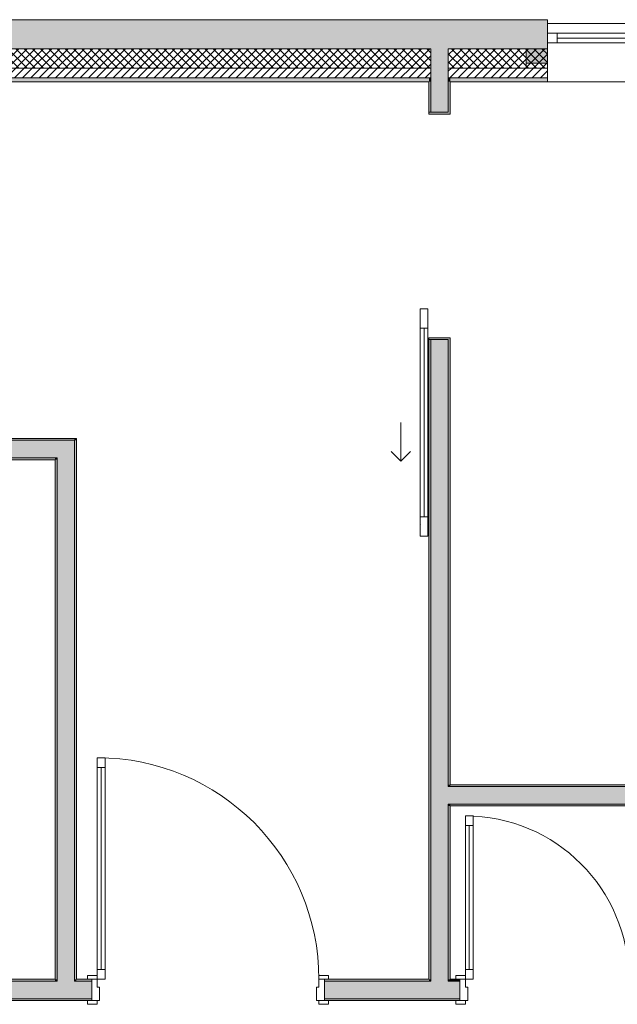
# Model space of a CAD drawing. Header units: millimetres. Extents: x -40968 to 11883, y -17757 to 4746.
# Tile 3 of 31: x -25995 to -22910, y -17103 to -12019. Entities that reach past the tile are written whole.
import ezdxf

# ---------------------------------------------------------------- set-up
doc = ezdxf.new("R2010")
doc.units = ezdxf.units.MM
doc.header["$MEASUREMENT"] = 0
for name, color, linetype in [('12_FAÇ_Façana', 7, 'Continuous'), ('Puertas Archicad', 7, 'Continuous'), ('Ventanas Archicad', 7, 'Continuous')]:
    doc.layers.add(name, color=color, linetype=linetype)
for name, color, linetype, lineweight, true_color in [('12_FAÇ_Façana_Pluma_Nº__102', 7, 'Continuous', 5, 0xcccccc), ('12_FAÇ_Façana_Pluma_Nº__174', 7, 'Continuous', 13, 0xe4ad2c), ('12_FAÇ_Façana_Pluma_Nº__176', 7, 'Continuous', 15, 0x93a0c6), ('12_FAÇ_Façana_Pluma_Nº__43', 7, 'Continuous', 5, 0xa4a4a6), ('Puertas Archicad_Pluma_Nº__3', 7, 'Continuous', 5, 0xa4a4a4), ('Ventanas Archicad_Pluma_Nº__23', 7, 'Continuous', 5, 0xa4a4a6), ('Ventanas Archicad_Pluma_Nº__3', 7, 'Continuous', 5, 0xa4a4a4), ('Ventanas Archicad_Pluma_Nº__43', 7, 'Continuous', 5, 0xa4a4a6)]:
    doc.layers.add(name, color=color, linetype=linetype, lineweight=lineweight, true_color=true_color)
for name, color, linetype, lineweight in [('12_FAÇ_Façana_Pluma_Nº__2', 8, 'Continuous', 5), ('12_FAÇ_Façana_Pluma_Nº__7', 7, 'Continuous', 5), ('Puertas Archicad_Pluma_Nº__1', 7, 'Continuous', 5), ('Puertas Archicad_Pluma_Nº__7', 7, 'Continuous', 5), ('Ventanas Archicad_Pluma_Nº__7', 7, 'Continuous', 5)]:
    doc.layers.add(name, color=color, linetype=linetype, lineweight=lineweight)
pattern_1 = [(45, (0, 0), (-21.213203, 21.213203), [])]
pattern_2 = [(45, (0, 0), (-21.213203, 21.213203), []), (135, (0, 0), (21.213203, 21.213203), [])]
pattern_3 = [(0, (0, 0), (0, 75), [0, -75])]
pattern_4 = [(0, (0, 0), (0, 779.42), [48.75, -401.25]), (0, (225, 389.7), (0, 779.42), [48.75, -401.25]), (60, (0, 0), (-675, 389.7), [48.75, -401.25]), (60, (450, 0), (-675, 389.7), [48.75, -401.25]), (120, (48.75, 0), (675, 389.7), [48.75, -401.25]), (120, (498.75, 0), (675, 389.7), [48.75, -401.25]), (0, (0, 75), (0, 150), [0, -150, 0, -225]), (45, (75, 75), (-106.066, 106.066), [0, -112.5, 0, -187.5])]

# ---------------------------------------------------------------- blocks, each defined once
blk = doc.blocks.new('Muro_32_1', base_point=(-23271.1, -12339))
at = {"layer": '12_FAÇ_Façana_Pluma_Nº__102', "linetype": 'Continuous', "lineweight": 0, "true_color": 0xe5e5e5}
for points in [[(-23872.7, -12019), (-26492.5, -12019), (-26492.5, -12169), (-23872.7, -12169)], [(-23872.7, -12169), (-23782.7, -12169), (-23782.7, -12019), (-23872.7, -12019)], [(-23782.7, -12169), (-23271.1, -12169), (-23271.1, -12019), (-23782.7, -12019)]]:
    blk.add_hatch(color=254, dxfattribs=at).paths.add_polyline_path(points)
at = {"layer": '12_FAÇ_Façana_Pluma_Nº__174', "linetype": 'Continuous', "lineweight": 13, "true_color": 0xe4ad2c}
h = blk.add_hatch(dxfattribs=at)
h.set_pattern_fill('SATE_Aislamiento_0001', color=42, style=0, pattern_type=2)
h.set_pattern_definition(pattern_2)
h.paths.add_polyline_path([(-23872.7, -12169), (-26492.5, -12169), (-26492.5, -12269), (-23872.7, -12269)])
h = blk.add_hatch(dxfattribs=at)
h.set_pattern_fill('SATE_Aislamiento_0001', color=42, style=0, pattern_type=2)
h.set_pattern_definition(pattern_2)
h.paths.add_polyline_path([(-23782.7, -12269), (-23271.1, -12269), (-23271.1, -12169), (-23782.7, -12169)])
at = {"layer": '12_FAÇ_Façana_Pluma_Nº__176', "linetype": 'Continuous', "lineweight": 0, "true_color": 0x495063}
for points in [[(-23882.7, -12319), (-26492.5, -12319), (-26492.5, -12339), (-23882.7, -12339)], [(-23882.7, -12339), (-23872.7, -12339), (-23872.7, -12319), (-23882.7, -12319)], [(-23782.7, -12339), (-23772.7, -12339), (-23772.7, -12319), (-23782.7, -12319)], [(-23772.7, -12339), (-23271.1, -12339), (-23271.1, -12319), (-23772.7, -12319)]]:
    blk.add_hatch(color=251, dxfattribs=at).paths.add_polyline_path(points)
at = {"layer": '12_FAÇ_Façana_Pluma_Nº__2', "linetype": 'Continuous', "lineweight": 5}
h = blk.add_hatch(dxfattribs=at)
h.set_pattern_fill('Ceramic_0001', color=8, style=0, pattern_type=2)
h.set_pattern_definition(pattern_1)
h.paths.add_polyline_path([(-23872.7, -12269), (-26492.5, -12269), (-26492.5, -12319), (-23872.7, -12319)])
h = blk.add_hatch(dxfattribs=at)
h.set_pattern_fill('Ceramic_0001', color=8, style=0, pattern_type=2)
h.set_pattern_definition(pattern_1)
h.paths.add_polyline_path([(-23782.7, -12319), (-23271.1, -12319), (-23271.1, -12269), (-23782.7, -12269)])
at = {"layer": '12_FAÇ_Façana_Pluma_Nº__7', "color": 7, "linetype": 'Continuous', "lineweight": 5}
for p, q in [((-26492.5, -12169), (-23872.7, -12169)), ((-23872.7, -12169), (-23872.7, -12269)), ((-23782.7, -12269), (-23782.7, -12169)), ((-23782.7, -12169), (-23271.1, -12169)), ((-26492.5, -12269), (-23872.7, -12269)), ((-23872.7, -12269), (-23872.7, -12319)), ((-23782.7, -12319), (-23782.7, -12269)), ((-23782.7, -12269), (-23271.1, -12269)), ((-26492.5, -12319), (-23872.7, -12319)), ((-23872.7, -12319), (-23872.7, -12339)), ((-23782.7, -12339), (-23782.7, -12319)), ((-23782.7, -12319), (-23271.1, -12319))]:
    blk.add_line(p, q, dxfattribs=at)
at = {"layer": '12_FAÇ_Façana_Pluma_Nº__7', "color": 7, "linetype": 'Continuous', "lineweight": 5, "flags": 128}
for points in [[(-23271.1, -12019), (-26492.5, -12019)], [(-26492.5, -12019), (-26492.5, -12339)], [(-23271.1, -12059), (-23271.1, -12019)], [(-26492.5, -12339), (-23882.7, -12339)], [(-23772.7, -12339), (-23271.1, -12339)]]:
    blk.add_lwpolyline(points, dxfattribs=at)
blk = doc.blocks.new('Ventana Vertical Multi-Faja 27_10')
at = {"layer": 'Ventanas Archicad_Pluma_Nº__23', "color": 253, "linetype": 'Continuous', "lineweight": 5, "true_color": 0xa4a4a6}
for p, q in [((-600, 0), (-550, 0)), ((-550, 0), (-550, -50)), ((550, -50), (550, 0)), ((550, 0), (600, 0)), ((-550, -50), (-600, -50)), ((600, -50), (550, -50))]:
    blk.add_line(p, q, dxfattribs=at)
at = {"layer": 'Ventanas Archicad_Pluma_Nº__3', "color": 253, "linetype": 'Continuous', "lineweight": 5, "true_color": 0xa4a4a4}
for p, q in [((-600, 50), (600, 50)), ((-550, 0), (550, 0)), ((-550, -25), (550, -25)), ((550, -50), (-550, -50)), ((-600, -250), (600, -250))]:
    blk.add_line(p, q, dxfattribs=at)
at = {"layer": 'Ventanas Archicad_Pluma_Nº__43', "color": 253, "linetype": 'Continuous', "lineweight": 5, "true_color": 0xa4a4a6}
for p, q in [((-600, -180), (-600, -155)), ((600, -180), (600, -155))]:
    blk.add_line(p, q, dxfattribs=at)
at = {"layer": 'Ventanas Archicad_Pluma_Nº__7', "color": 7, "linetype": 'Continuous', "lineweight": 5}
for p, q in [((-600, 50), (-600, 30)), ((-600, 30), (-600, 0)), ((-600, 30), (-600, 0)), ((-600, 0), (-600, -50)), ((-600, 0), (-600, -50)), ((-600, 0), (-600, -50)), ((-600, 0), (-600, -50)), ((600, 50), (600, 30)), ((600, 30), (600, 0)), ((600, 30), (600, 0)), ((600, 0), (600, -50)), ((600, 0), (600, -50)), ((600, 0), (600, -50)), ((600, 0), (600, -50)), ((-600, -50), (-600, -80)), ((-600, -50), (-600, -80)), ((600, -50), (600, -80)), ((600, -50), (600, -80)), ((-600, -80), (-600, -155)), ((-600, -80), (-600, -155)), ((600, -80), (600, -155)), ((600, -80), (600, -155)), ((-600, -180), (-600, -230)), ((600, -180), (600, -230)), ((-600, -230), (-600, -250)), ((600, -230), (600, -250))]:
    blk.add_line(p, q, dxfattribs=at)
blk = doc.blocks.new('Muro_33_1', base_point=(-22076.1, -12339))
at = {"layer": '12_FAÇ_Façana', "linetype": 'Continuous', "lineweight": 0, "true_color": 0x000000}
h = blk.add_hatch(dxfattribs=at)
h.set_pattern_fill('Yeso_0001', color=18, style=0, pattern_type=2)
h.set_pattern_definition(pattern_3)
h.paths.add_polyline_path([(-23271.1, -12269), (-23271.1, -12244), (-23381.1, -12244), (-23381.1, -12269)])
h = blk.add_hatch(dxfattribs=at)
h.set_pattern_fill('Yeso_0001', color=18, style=0, pattern_type=2)
h.set_pattern_definition(pattern_3)
h.paths.add_polyline_path([(-22071.1, -12269), (-21961.1, -12269), (-21961.1, -12244), (-22071.1, -12244)])
at = {"layer": '12_FAÇ_Façana_Pluma_Nº__102', "linetype": 'Continuous', "lineweight": 0, "true_color": 0xe5e5e5}
for points in [[(-23381.1, -12169), (-23381.1, -12244), (-23271.1, -12244), (-23271.1, -12059)], [(-21961.1, -12169), (-22071.1, -12059), (-22071.1, -12244), (-21961.1, -12244)]]:
    blk.add_hatch(color=254, dxfattribs=at).paths.add_polyline_path(points)
at = {"layer": '12_FAÇ_Façana_Pluma_Nº__43', "color": 253, "linetype": 'Continuous', "lineweight": 5, "true_color": 0xa4a4a6}
for p, q in [((-23381.1, -12244), (-23381.1, -12269)), ((-23271.1, -12244), (-23381.1, -12244)), ((-23271.1, -12269), (-23271.1, -12244)), ((-22071.1, -12269), (-22071.1, -12244)), ((-22071.1, -12244), (-21961.1, -12244)), ((-21961.1, -12244), (-21961.1, -12269)), ((-23381.1, -12269), (-23271.1, -12269)), ((-21961.1, -12269), (-22071.1, -12269))]:
    blk.add_line(p, q, dxfattribs=at)
at = {"layer": '12_FAÇ_Façana_Pluma_Nº__7', "color": 7, "linetype": 'Continuous', "lineweight": 5}
for p, q in [((-23271.1, -12039), (-23271.1, -12059)), ((-22071.1, -12039), (-22071.1, -12059)), ((-23271.1, -12059), (-23271.1, -12089)), ((-23271.1, -12059), (-23271.1, -12089)), ((-23271.1, -12089), (-23271.1, -12139)), ((-23271.1, -12089), (-23271.1, -12139)), ((-22071.1, -12059), (-22071.1, -12089)), ((-22071.1, -12059), (-22071.1, -12089)), ((-22071.1, -12089), (-22071.1, -12139)), ((-22071.1, -12089), (-22071.1, -12139)), ((-23271.1, -12139), (-23271.1, -12169)), ((-23271.1, -12139), (-23271.1, -12169)), ((-22071.1, -12139), (-22071.1, -12169)), ((-22071.1, -12139), (-22071.1, -12169)), ((-23381.1, -12169), (-23381.1, -12244)), ((-23271.1, -12169), (-23271.1, -12244)), ((-23271.1, -12169), (-23271.1, -12244)), ((-22071.1, -12169), (-22071.1, -12244)), ((-22071.1, -12169), (-22071.1, -12244)), ((-21961.1, -12169), (-21961.1, -12244)), ((-23271.1, -12269), (-23271.1, -12319)), ((-22071.1, -12269), (-22071.1, -12319)), ((-23271.1, -12319), (-23271.1, -12339)), ((-22071.1, -12319), (-22071.1, -12339))]:
    blk.add_line(p, q, dxfattribs=at)
at = {"layer": 'Ventanas Archicad', "color": 253, "linetype": 'Continuous', "lineweight": 5, "true_color": 0xa4a4a6, "zscale": 1000}
blk.add_blockref('Ventana Vertical Multi-Faja 27_10', (-22671.1, -12089), dxfattribs=at)
blk = doc.blocks.new('Puerta 27')
at = {"layer": 'Puertas Archicad_Pluma_Nº__1', "color": 7, "linetype": 'Continuous', "lineweight": 5}
for p, q in [((532, 1094), (532, 1144)), ((532, 1144), (572, 1144)), ((572, 1144), (572, 1094)), ((572, 1094), (532, 1094)), ((552, 1094), (552, 50)), ((-622, 0), (-622, 19)), ((-622, 19), (-572, 19)), ((-572, 0), (-622, 0)), ((-572, 0), (-600, 0)), ((-600, 0), (-600, -110)), ((-572, 19), (-572, 0)), ((-572, -40), (-572, 0)), ((532, 0), (532, 50)), ((532, 50), (572, 50)), ((572, 0), (532, 0)), ((572, 50), (572, 0)), ((572, 19), (622, 19)), ((572, 0), (572, 19)), ((622, 0), (572, 0)), ((600, 0), (572, 0)), ((572, 0), (572, -40)), ((600, -110), (600, 0)), ((622, 19), (622, 0)), ((-560, -40), (-572, -40)), ((-560, -110), (-560, -40)), ((572, -40), (560, -40)), ((560, -40), (560, -110)), ((-622, -129), (-622, -110)), ((-622, -110), (-572, -110)), ((-572, -129), (-622, -129)), ((-600, -110), (-560, -110)), ((-572, -110), (-572, -129)), ((560, -110), (600, -110)), ((572, -110), (622, -110)), ((572, -129), (572, -110)), ((622, -129), (572, -129)), ((622, -110), (622, -129))]:
    blk.add_line(p, q, dxfattribs=at)
at = {"layer": 'Puertas Archicad_Pluma_Nº__1', "color": 7, "linetype": 'Continuous', "lineweight": 5, "flags": 128}
for points in [[(552, 1094), (552, 50), (532, 50), (532, 1094)], [(572, 1094), (572, 50), (552, 50), (552, 1094)]]:
    blk.add_lwpolyline(points, close=True, dxfattribs=at)
at = {"layer": 'Puertas Archicad_Pluma_Nº__3', "color": 253, "linetype": 'Continuous', "lineweight": 5, "true_color": 0xa4a4a4}
blk.add_arc((572, 0), 1144, 90, 180, dxfattribs=at)
at = {"layer": 'Puertas Archicad_Pluma_Nº__7', "color": 7, "linetype": 'Continuous', "lineweight": 5}
for p, q in [((-600, 0), (-622, 0)), ((-600, 0), (-622, 0)), ((-600, 0), (-600, -10)), ((-600, 0), (-600, -10)), ((600, 0), (600, -10)), ((600, 0), (600, -10)), ((600, 0), (622, 0)), ((600, 0), (622, 0)), ((-600, -10), (-600, -100)), ((-600, -10), (-600, -100)), ((600, -10), (600, -100)), ((600, -10), (600, -100)), ((-600, -100), (-600, -110)), ((-600, -100), (-600, -110)), ((600, -100), (600, -110)), ((600, -100), (600, -110)), ((-600, -110), (-622, -110)), ((-600, -110), (-622, -110)), ((600, -110), (622, -110)), ((600, -110), (622, -110))]:
    blk.add_line(p, q, dxfattribs=at)
blk = doc.blocks.new('Puerta 27_2')
at = {"layer": 'Puertas Archicad_Pluma_Nº__1', "color": 7, "linetype": 'Continuous', "lineweight": 5}
for p, q in [((382, 794), (382, 844)), ((382, 844), (422, 844)), ((422, 844), (422, 794)), ((422, 794), (382, 794)), ((402, 794), (402, 50)), ((-472, 0), (-472, 19)), ((-472, 19), (-422, 19)), ((-422, 0), (-472, 0)), ((-422, 0), (-450, 0)), ((-450, 0), (-450, -110)), ((-422, 19), (-422, 0)), ((-422, -40), (-422, 0)), ((382, 0), (382, 50)), ((382, 50), (422, 50)), ((422, 0), (382, 0)), ((422, 50), (422, 0)), ((422, 19), (472, 19)), ((422, 0), (422, 19)), ((472, 0), (422, 0)), ((450, 0), (422, 0)), ((422, 0), (422, -40)), ((450, -110), (450, 0)), ((472, 19), (472, 0)), ((-410, -40), (-422, -40)), ((-410, -110), (-410, -40)), ((422, -40), (410, -40)), ((410, -40), (410, -110)), ((-472, -129), (-472, -110)), ((-472, -110), (-422, -110)), ((-422, -129), (-472, -129)), ((-450, -110), (-410, -110)), ((-422, -110), (-422, -129)), ((410, -110), (450, -110)), ((422, -110), (472, -110)), ((422, -129), (422, -110)), ((472, -129), (422, -129)), ((472, -110), (472, -129))]:
    blk.add_line(p, q, dxfattribs=at)
at = {"layer": 'Puertas Archicad_Pluma_Nº__1', "color": 7, "linetype": 'Continuous', "lineweight": 5, "flags": 128}
for points in [[(402, 794), (402, 50), (382, 50), (382, 794)], [(422, 794), (422, 50), (402, 50), (402, 794)]]:
    blk.add_lwpolyline(points, close=True, dxfattribs=at)
at = {"layer": 'Puertas Archicad_Pluma_Nº__3', "color": 253, "linetype": 'Continuous', "lineweight": 5, "true_color": 0xa4a4a4}
blk.add_arc((422, 0), 844, 90, 180, dxfattribs=at)
at = {"layer": 'Puertas Archicad_Pluma_Nº__7', "color": 7, "linetype": 'Continuous', "lineweight": 5}
for p, q in [((-450, 0), (-472, 0)), ((-450, 0), (-472, 0)), ((-450, 0), (-450, -10)), ((-450, 0), (-450, -10)), ((450, 0), (450, -10)), ((450, 0), (450, -10)), ((450, 0), (472, 0)), ((450, 0), (472, 0)), ((-450, -10), (-450, -100)), ((-450, -10), (-450, -100)), ((450, -10), (450, -100)), ((450, -10), (450, -100)), ((-450, -100), (-450, -110)), ((-450, -100), (-450, -110)), ((450, -100), (450, -110)), ((450, -100), (450, -110)), ((-450, -110), (-472, -110)), ((-450, -110), (-472, -110)), ((450, -110), (472, -110)), ((450, -110), (472, -110))]:
    blk.add_line(p, q, dxfattribs=at)
blk = doc.blocks.new('Muro_38_1', base_point=(-33871.9, -17084))
at = {"layer": '12_FAÇ_Façana_Pluma_Nº__102', "linetype": 'Continuous', "lineweight": 0, "true_color": 0xe5e5e5}
for points in [[(-33871.9, -16984), (-33871.9, -17074), (-25802.7, -17074), (-25802.7, -16984), (-27767.9, -16984), (-27767.9, -17034), (-28167.9, -17034), (-28167.9, -16984)], [(-25712.7, -16984), (-25802.7, -16984), (-25802.7, -17074), (-25712.7, -17074)], [(-25712.7, -16984), (-25712.7, -17074), (-25622.7, -17074), (-25622.7, -16984)], [(-23872.7, -16984), (-24422.7, -16984), (-24422.7, -17074), (-23872.7, -17074)], [(-23782.7, -16984), (-23872.7, -16984), (-23872.7, -17074), (-23782.7, -17074)], [(-23782.7, -16984), (-23782.7, -17074), (-23722.7, -17074), (-23722.7, -16984)]]:
    blk.add_hatch(color=254, dxfattribs=at).paths.add_polyline_path(points)
at = {"layer": '12_FAÇ_Façana_Pluma_Nº__176', "linetype": 'Continuous', "lineweight": 0, "true_color": 0x495063}
for points in [[(-27767.9, -16974), (-27767.9, -16984), (-25812.7, -16984), (-25812.7, -16974)], [(-25802.7, -16974), (-25812.7, -16974), (-25812.7, -16984), (-25802.7, -16984)], [(-25702.7, -16974), (-25712.7, -16974), (-25712.7, -16984), (-25702.7, -16984)], [(-25702.7, -16974), (-25702.7, -16984), (-25622.7, -16984), (-25622.7, -16974)], [(-24422.7, -16984), (-23882.7, -16984), (-23882.7, -16974), (-24422.7, -16974)], [(-23872.7, -16974), (-23882.7, -16974), (-23882.7, -16984), (-23872.7, -16984)], [(-23772.7, -16974), (-23782.7, -16974), (-23782.7, -16984), (-23772.7, -16984)], [(-23772.7, -16974), (-23772.7, -16984), (-23722.7, -16984), (-23722.7, -16974)], [(-25622.7, -17074), (-33871.9, -17074), (-33871.9, -17084), (-25622.7, -17084)], [(-24422.7, -17084), (-23722.7, -17084), (-23722.7, -17074), (-24422.7, -17074)]]:
    blk.add_hatch(color=251, dxfattribs=at).paths.add_polyline_path(points)
at = {"layer": '12_FAÇ_Façana_Pluma_Nº__7', "color": 7, "linetype": 'Continuous', "lineweight": 5}
for p, q in [((-25802.7, -16974), (-25802.7, -16984)), ((-25712.7, -16984), (-25712.7, -16974)), ((-25622.7, -16974), (-25644.7, -16974)), ((-25622.7, -16974), (-25622.7, -16984)), ((-24422.7, -16974), (-24400.7, -16974)), ((-24422.7, -16974), (-24422.7, -16984)), ((-23872.7, -16974), (-23872.7, -16984)), ((-23782.7, -16984), (-23782.7, -16974)), ((-23722.7, -16974), (-23744.7, -16974)), ((-23722.7, -16974), (-23722.7, -16984)), ((-25802.7, -16984), (-27767.9, -16984)), ((-25622.7, -16984), (-25712.7, -16984)), ((-25622.7, -16984), (-25622.7, -17074)), ((-23872.7, -16984), (-24422.7, -16984)), ((-24422.7, -16984), (-24422.7, -17074)), ((-23722.7, -16984), (-23782.7, -16984)), ((-23722.7, -16984), (-23722.7, -17074)), ((-33871.9, -17074), (-25802.7, -17074)), ((-25802.7, -17074), (-25712.7, -17074)), ((-25712.7, -17074), (-25622.7, -17074)), ((-25622.7, -17074), (-25622.7, -17084)), ((-24422.7, -17074), (-23872.7, -17074)), ((-24422.7, -17074), (-24422.7, -17084)), ((-23872.7, -17074), (-23782.7, -17074)), ((-23782.7, -17074), (-23722.7, -17074)), ((-23722.7, -17074), (-23722.7, -17084)), ((-25622.7, -17084), (-25644.7, -17084)), ((-24422.7, -17084), (-24400.7, -17084)), ((-23722.7, -17084), (-23744.7, -17084))]:
    blk.add_line(p, q, dxfattribs=at)
at = {"layer": '12_FAÇ_Façana_Pluma_Nº__7', "color": 7, "linetype": 'Continuous', "lineweight": 5, "flags": 128}
for points in [[(-25812.7, -16974), (-27767.9, -16974)], [(-25622.7, -16974), (-25702.7, -16974)], [(-23882.7, -16974), (-24422.7, -16974)], [(-23722.7, -16974), (-23772.7, -16974)], [(-33871.9, -17084), (-25622.7, -17084)], [(-24422.7, -17084), (-23722.7, -17084)]]:
    blk.add_lwpolyline(points, dxfattribs=at)
at = {"layer": 'Puertas Archicad', "color": 253, "linetype": 'Continuous', "lineweight": 5, "true_color": 0xa4a4a6, "xscale": -1, "zscale": 1000}
for name, p in [('Puerta 27', (-25022.7, -16974)), ('Puerta 27_2', (-23272.7, -16974))]:
    blk.add_blockref(name, p, dxfattribs=at)
blk = doc.blocks.new('Puerta Corredera Exterior 27')
at = {"layer": 'Puertas Archicad', "linetype": 'Continuous', "lineweight": 0, "true_color": 0xffffff}
h = blk.add_hatch(dxfattribs=at)
h.set_pattern_fill('Hormigón_en_Masa_0001', style=0, pattern_type=2)
h.set_pattern_definition(pattern_4)
h.paths.add_polyline_path([(428.1, 45), (428.1, 5), (528.1, 5), (528.1, 45)])
h = blk.add_hatch(dxfattribs=at)
h.set_pattern_fill('Hormigón_en_Masa_0001', style=0, pattern_type=2)
h.set_pattern_definition(pattern_4)
h.paths.add_polyline_path([(1602.1, 5), (1602.1, 45), (1502.1, 45), (1502.1, 5)])
at = {"layer": 'Puertas Archicad_Pluma_Nº__1', "color": 7, "linetype": 'Continuous', "lineweight": 5}
for p, q in [((428.1, 45), (528.1, 45)), ((428.1, 5), (428.1, 45)), ((528.1, 5), (428.1, 5)), ((528.1, 45), (528.1, 5)), ((528.1, 25), (1502.1, 25)), ((1502.1, 5), (1502.1, 45)), ((1502.1, 45), (1602.1, 45)), ((1602.1, 5), (1502.1, 5)), ((1602.1, 45), (1602.1, 5))]:
    blk.add_line(p, q, dxfattribs=at)
at = {"layer": 'Puertas Archicad_Pluma_Nº__1', "color": 7, "linetype": 'Continuous', "lineweight": 5, "flags": 128}
for points in [[(528.1, 45), (1502.1, 45), (1502.1, 25), (528.1, 25)], [(528.1, 25), (1502.1, 25), (1502.1, 5), (528.1, 5)]]:
    blk.add_lwpolyline(points, close=True, dxfattribs=at)
at = {"layer": 'Puertas Archicad_Pluma_Nº__3', "color": 253, "linetype": 'Continuous', "lineweight": 5, "true_color": 0xa4a4a4}
for p, q in [((1215.1, 145), (1165.1, 195)), ((1015.1, 145), (1215.1, 145)), ((1215.1, 145), (1165.1, 95))]:
    blk.add_line(p, q, dxfattribs=at)
at = {"layer": 'Puertas Archicad_Pluma_Nº__7', "color": 7, "linetype": 'Continuous', "lineweight": 5}
for p, q in [((-577, 0), (-577, -110)), ((577, 0), (577, -110)), ((-587, -110), (-577, -110)), ((587, -110), (577, -110))]:
    blk.add_line(p, q, dxfattribs=at)
blk = doc.blocks.new('Muro_39_1', base_point=(-23772.7, -17084))
at = {"layer": '12_FAÇ_Façana_Pluma_Nº__102', "linetype": 'Continuous', "lineweight": 0, "true_color": 0xe5e5e5}
for points in [[(-23872.7, -12269), (-23782.7, -12269), (-23782.7, -12169), (-23872.7, -12169)], [(-23872.7, -12319), (-23782.7, -12319), (-23782.7, -12269), (-23872.7, -12269)], [(-23872.7, -12339), (-23782.7, -12339), (-23782.7, -12319), (-23872.7, -12319)], [(-23872.7, -12497), (-23782.7, -12497), (-23782.7, -12339), (-23872.7, -12339)], [(-23872.7, -15979), (-23782.7, -15979), (-23782.7, -13671), (-23872.7, -13671)], [(-23872.7, -15979), (-23872.7, -16069), (-23782.7, -16069), (-23782.7, -15979)], [(-23872.7, -16069), (-23872.7, -16974), (-23782.7, -16974), (-23782.7, -16069)], [(-23782.7, -16974), (-23872.7, -16974), (-23872.7, -16984), (-23782.7, -16984)]]:
    blk.add_hatch(color=254, dxfattribs=at).paths.add_polyline_path(points)
at = {"layer": '12_FAÇ_Façana_Pluma_Nº__176', "linetype": 'Continuous', "lineweight": 0, "true_color": 0x495063}
for points in [[(-23882.7, -12339), (-23882.7, -12497), (-23872.7, -12497), (-23872.7, -12339)], [(-23782.7, -12339), (-23782.7, -12497), (-23772.7, -12497), (-23772.7, -12339)], [(-23772.7, -12507), (-23772.7, -12497), (-23782.7, -12497), (-23882.7, -12497), (-23882.7, -12507)], [(-23772.7, -13671), (-23772.7, -13661), (-23882.7, -13661), (-23882.7, -13671), (-23782.7, -13671)], [(-23882.7, -16974), (-23872.7, -16974), (-23872.7, -13671), (-23882.7, -13671)], [(-23782.7, -15969), (-23772.7, -15969), (-23772.7, -13671), (-23782.7, -13671)], [(-23782.7, -15969), (-23782.7, -15979), (-23772.7, -15979), (-23772.7, -15969)], [(-23782.7, -16069), (-23782.7, -16079), (-23772.7, -16079), (-23772.7, -16069)], [(-23782.7, -16079), (-23782.7, -16974), (-23772.7, -16974), (-23772.7, -16079)]]:
    blk.add_hatch(color=251, dxfattribs=at).paths.add_polyline_path(points)
at = {"layer": '12_FAÇ_Façana_Pluma_Nº__7', "color": 7, "linetype": 'Continuous', "lineweight": 5}
for p, q in [((-23872.7, -12169), (-23872.7, -12269)), ((-23782.7, -12269), (-23782.7, -12169)), ((-23872.7, -12269), (-23872.7, -12319)), ((-23782.7, -12319), (-23782.7, -12269)), ((-23872.7, -12319), (-23872.7, -12339)), ((-23872.7, -12339), (-23872.7, -12497)), ((-23782.7, -12339), (-23782.7, -12319)), ((-23782.7, -12497), (-23782.7, -12339)), ((-23882.7, -12497), (-23882.7, -12507)), ((-23782.7, -12497), (-23882.7, -12497)), ((-23772.7, -12497), (-23772.7, -12507)), ((-23882.7, -12507), (-23772.7, -12507)), ((-23882.7, -13661), (-23772.7, -13661)), ((-23882.7, -13671), (-23882.7, -13661)), ((-23782.7, -13671), (-23882.7, -13671)), ((-23872.7, -13671), (-23872.7, -15979)), ((-23782.7, -15979), (-23782.7, -13671)), ((-23772.7, -13671), (-23772.7, -13661)), ((-23872.7, -15979), (-23872.7, -16069)), ((-23772.7, -15979), (-23782.7, -15979)), ((-23872.7, -16069), (-23872.7, -16974)), ((-23782.7, -16069), (-23772.7, -16069)), ((-23782.7, -16974), (-23782.7, -16069)), ((-23872.7, -16974), (-23872.7, -16984)), ((-23782.7, -16984), (-23782.7, -16974))]:
    blk.add_line(p, q, dxfattribs=at)
at = {"layer": '12_FAÇ_Façana_Pluma_Nº__7', "color": 7, "linetype": 'Continuous', "lineweight": 5, "flags": 128}
for points in [[(-23882.7, -12339), (-23882.7, -12497)], [(-23772.7, -12497), (-23772.7, -12339)], [(-23882.7, -13671), (-23882.7, -16974)], [(-23772.7, -15969), (-23772.7, -13671)], [(-23772.7, -16974), (-23772.7, -16079)]]:
    blk.add_lwpolyline(points, dxfattribs=at)
at = {"layer": 'Puertas Archicad', "color": 253, "linetype": 'Continuous', "lineweight": 5, "true_color": 0xa4a4a6, "xscale": -1, "zscale": 1000, "rotation": 90}
blk.add_blockref('Puerta Corredera Exterior 27', (-23882.7, -13084), dxfattribs=at)
blk = doc.blocks.new('Muro_43_1', base_point=(-25702.7, -17084))
at = {"layer": '12_FAÇ_Façana_Pluma_Nº__102', "linetype": 'Continuous', "lineweight": 0, "true_color": 0xe5e5e5}
for points in [[(-25802.7, -14280.9), (-25712.7, -14190.9), (-25802.7, -14190.9)], [(-25802.7, -14280.9), (-25712.7, -14280.9), (-25712.7, -14190.9)], [(-25802.7, -14280.9), (-25802.7, -16974), (-25712.7, -16974), (-25712.7, -14280.9)], [(-25712.7, -16974), (-25802.7, -16974), (-25802.7, -16984), (-25712.7, -16984)]]:
    blk.add_hatch(color=254, dxfattribs=at).paths.add_polyline_path(points)
at = {"layer": '12_FAÇ_Façana_Pluma_Nº__176', "linetype": 'Continuous', "lineweight": 0, "true_color": 0x495063}
for points in [[(-25712.7, -14190.9), (-25702.7, -14180.9), (-25712.7, -14180.9)], [(-25712.7, -14190.9), (-25702.7, -14190.9), (-25702.7, -14180.9)], [(-25712.7, -14190.9), (-25712.7, -16974), (-25702.7, -16974), (-25702.7, -14190.9)], [(-25812.7, -14290.9), (-25802.7, -14280.9), (-25812.7, -14280.9)], [(-25812.7, -14290.9), (-25802.7, -14290.9), (-25802.7, -14280.9)], [(-25812.7, -14290.9), (-25812.7, -16974), (-25802.7, -16974), (-25802.7, -14290.9)]]:
    blk.add_hatch(color=251, dxfattribs=at).paths.add_polyline_path(points)
at = {"layer": '12_FAÇ_Façana_Pluma_Nº__7', "color": 7, "linetype": 'Continuous', "lineweight": 5}
for p, q in [((-25712.7, -14190.9), (-25802.7, -14190.9)), ((-25712.7, -14280.9), (-25712.7, -14190.9)), ((-25802.7, -14280.9), (-25812.7, -14280.9)), ((-25802.7, -14280.9), (-25802.7, -16974)), ((-25712.7, -16974), (-25712.7, -14280.9)), ((-25802.7, -16974), (-25802.7, -16984)), ((-25712.7, -16984), (-25712.7, -16974))]:
    blk.add_line(p, q, dxfattribs=at)
at = {"layer": '12_FAÇ_Façana_Pluma_Nº__7', "color": 7, "linetype": 'Continuous', "lineweight": 5, "flags": 128}
for points in [[(-25702.7, -14180.9), (-25712.7, -14180.9)], [(-25702.7, -16974), (-25702.7, -14180.9)], [(-25812.7, -14290.9), (-25812.7, -16974)]]:
    blk.add_lwpolyline(points, dxfattribs=at)
blk = doc.blocks.new('Muro_47_1', base_point=(-21752.9, -15969))
at = {"layer": '12_FAÇ_Façana_Pluma_Nº__102', "linetype": 'Continuous', "lineweight": 0, "true_color": 0xe5e5e5}
for points in [[(-23782.7, -15979), (-23782.7, -16069), (-23772.7, -16069), (-23772.7, -15979)], [(-21752.9, -15979), (-23772.7, -15979), (-23772.7, -16069), (-21752.9, -16069)]]:
    blk.add_hatch(color=254, dxfattribs=at).paths.add_polyline_path(points)
at = {"layer": '12_FAÇ_Façana_Pluma_Nº__176', "linetype": 'Continuous', "lineweight": 0, "true_color": 0x495063}
for points in [[(-21752.9, -15969), (-23772.7, -15969), (-23772.7, -15979), (-21752.9, -15979)], [(-23772.7, -16079), (-21752.9, -16079), (-21752.9, -16069), (-23772.7, -16069)]]:
    blk.add_hatch(color=251, dxfattribs=at).paths.add_polyline_path(points)
at = {"layer": '12_FAÇ_Façana_Pluma_Nº__7', "color": 7, "linetype": 'Continuous', "lineweight": 5}
for p, q in [((-23772.7, -15979), (-23782.7, -15979)), ((-21752.9, -15979), (-23772.7, -15979)), ((-23782.7, -16069), (-23772.7, -16069)), ((-23772.7, -16069), (-21752.9, -16069))]:
    blk.add_line(p, q, dxfattribs=at)
at = {"layer": '12_FAÇ_Façana_Pluma_Nº__7', "color": 7, "linetype": 'Continuous', "lineweight": 5, "flags": 128}
for points in [[(-21752.9, -15969), (-23772.7, -15969)], [(-21752.9, -15969), (-21752.9, -15979)], [(-21752.9, -15979), (-21752.9, -16069)], [(-23772.7, -16079), (-21752.9, -16079)], [(-21752.9, -16069), (-21752.9, -16079)]]:
    blk.add_lwpolyline(points, dxfattribs=at)
blk = doc.blocks.new('Puerta Corredera Exterior 27_3')
at = {"layer": 'Puertas Archicad', "linetype": 'Continuous', "lineweight": 0, "true_color": 0xffffff}
h = blk.add_hatch(dxfattribs=at)
h.set_pattern_fill('Hormigón_en_Masa_0001', style=0, pattern_type=2)
h.set_pattern_definition(pattern_4)
h.paths.add_polyline_path([(774.6, 45), (774.6, 5), (874.6, 5), (874.6, 45)])
h = blk.add_hatch(dxfattribs=at)
h.set_pattern_fill('Hormigón_en_Masa_0001', style=0, pattern_type=2)
h.set_pattern_definition(pattern_4)
h.paths.add_polyline_path([(2636, 5), (2636, 45), (2536, 45), (2536, 5)])
at = {"layer": 'Puertas Archicad_Pluma_Nº__1', "color": 7, "linetype": 'Continuous', "lineweight": 5}
for p, q in [((774.6, 45), (874.6, 45)), ((774.6, 5), (774.6, 45)), ((874.6, 5), (774.6, 5)), ((874.6, 45), (874.6, 5)), ((874.6, 25), (2536, 25)), ((2536, 5), (2536, 45)), ((2536, 45), (2636, 45)), ((2636, 5), (2536, 5)), ((2636, 45), (2636, 5))]:
    blk.add_line(p, q, dxfattribs=at)
at = {"layer": 'Puertas Archicad_Pluma_Nº__1', "color": 7, "linetype": 'Continuous', "lineweight": 5, "flags": 128}
for points in [[(874.6, 45), (2536, 45), (2536, 25), (874.6, 25)], [(874.6, 25), (2536, 25), (2536, 5), (874.6, 5)]]:
    blk.add_lwpolyline(points, close=True, dxfattribs=at)
at = {"layer": 'Puertas Archicad_Pluma_Nº__3', "color": 253, "linetype": 'Continuous', "lineweight": 5, "true_color": 0xa4a4a4}
for p, q in [((1905.3, 145), (1855.3, 195)), ((1705.3, 145), (1905.3, 145)), ((1905.3, 145), (1855.3, 95))]:
    blk.add_line(p, q, dxfattribs=at)
at = {"layer": 'Puertas Archicad_Pluma_Nº__7', "color": 7, "linetype": 'Continuous', "lineweight": 5}
for p, q in [((-920.7, 0), (-920.7, -110)), ((920.7, 0), (920.7, -110)), ((-930.7, -110), (-920.7, -110)), ((930.7, -110), (920.7, -110))]:
    blk.add_line(p, q, dxfattribs=at)
blk = doc.blocks.new('Muro_62_1', base_point=(-25702.7, -14180.9))
at = {"layer": '12_FAÇ_Façana_Pluma_Nº__102', "linetype": 'Continuous', "lineweight": 0, "true_color": 0xe5e5e5}
for points in [[(-29982.7, -14190.9), (-29982.7, -14280.9), (-29972.7, -14280.9), (-29972.7, -14190.9)], [(-29972.7, -14280.9), (-29814.8, -14280.9), (-29814.8, -14190.9), (-29972.7, -14190.9)], [(-27953.4, -14280.9), (-25802.7, -14280.9), (-25802.7, -14190.9), (-27953.4, -14190.9)]]:
    blk.add_hatch(color=254, dxfattribs=at).paths.add_polyline_path(points)
at = {"layer": '12_FAÇ_Façana_Pluma_Nº__176', "linetype": 'Continuous', "lineweight": 0, "true_color": 0x495063}
for points in [[(-29972.7, -14190.9), (-29814.8, -14190.9), (-29814.8, -14180.9), (-29972.7, -14180.9)], [(-29814.8, -14290.9), (-29804.8, -14290.9), (-29804.8, -14180.9), (-29814.8, -14180.9), (-29814.8, -14280.9)], [(-27963.4, -14290.9), (-27953.4, -14290.9), (-27953.4, -14280.9), (-27953.4, -14180.9), (-27963.4, -14180.9)], [(-25712.7, -14180.9), (-27953.4, -14180.9), (-27953.4, -14190.9), (-25712.7, -14190.9)], [(-29814.8, -14280.9), (-29972.7, -14280.9), (-29972.7, -14290.9), (-29814.8, -14290.9)], [(-25812.7, -14280.9), (-27953.4, -14280.9), (-27953.4, -14290.9), (-25812.7, -14290.9)]]:
    blk.add_hatch(color=251, dxfattribs=at).paths.add_polyline_path(points)
at = {"layer": '12_FAÇ_Façana_Pluma_Nº__7', "color": 7, "linetype": 'Continuous', "lineweight": 5}
for p, q in [((-29814.8, -14180.9), (-29804.8, -14180.9)), ((-29814.8, -14280.9), (-29814.8, -14180.9)), ((-29804.8, -14180.9), (-29804.8, -14290.9)), ((-27963.4, -14180.9), (-27963.4, -14290.9)), ((-27953.4, -14180.9), (-27963.4, -14180.9)), ((-27953.4, -14280.9), (-27953.4, -14180.9)), ((-29972.7, -14190.9), (-29982.7, -14190.9)), ((-29814.8, -14190.9), (-29972.7, -14190.9)), ((-25802.7, -14190.9), (-27953.4, -14190.9)), ((-25712.7, -14190.9), (-25802.7, -14190.9)), ((-29982.7, -14280.9), (-29972.7, -14280.9)), ((-29972.7, -14280.9), (-29814.8, -14280.9)), ((-27953.4, -14280.9), (-25812.7, -14280.9)), ((-25802.7, -14280.9), (-25812.7, -14280.9)), ((-29814.8, -14290.9), (-29804.8, -14290.9)), ((-27953.4, -14290.9), (-27963.4, -14290.9))]:
    blk.add_line(p, q, dxfattribs=at)
at = {"layer": '12_FAÇ_Façana_Pluma_Nº__7', "color": 7, "linetype": 'Continuous', "lineweight": 5, "flags": 128}
for points in [[(-29814.8, -14180.9), (-29972.7, -14180.9)], [(-25712.7, -14180.9), (-27953.4, -14180.9)], [(-29972.7, -14290.9), (-29814.8, -14290.9)], [(-27953.4, -14290.9), (-25812.7, -14290.9)]]:
    blk.add_lwpolyline(points, dxfattribs=at)
at = {"layer": 'Puertas Archicad', "color": 253, "linetype": 'Continuous', "lineweight": 5, "true_color": 0xa4a4a6, "zscale": 1000}
blk.add_blockref('Puerta Corredera Exterior 27_3', (-28884.1, -14180.9), dxfattribs=at)

msp = doc.modelspace()

# ---------------------------------------------------------------- block references
at = {"layer": '12_FAÇ_Façana', "color": 7, "lineweight": 20}
for name, p in [('Muro_32_1', (-23271.1, -12339)), ('Muro_33_1', (-22076.1, -12339)), ('Muro_39_1', (-23772.7, -17084)), ('Muro_62_1', (-25702.7, -14180.9)), ('Muro_43_1', (-25702.7, -17084)), ('Muro_38_1', (-33871.9, -17084)), ('Muro_47_1', (-21752.9, -15969))]:
    msp.add_blockref(name, p, dxfattribs=at)

doc.saveas('drawing.dxf')
